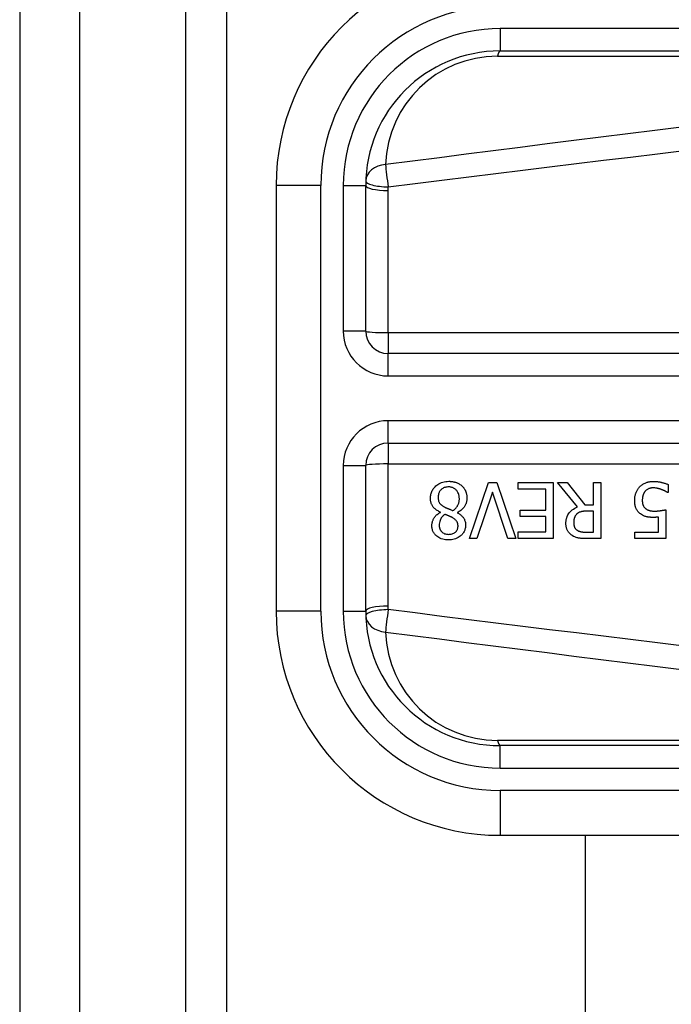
# Model space of a CAD drawing. Header units: inches. Extents: x 3.3 to 70.9, y 5 to 37.2.
# Tile 14 of 32: x 3.273 to 3.846, y 24.767 to 25.632. Entities that reach past the tile are written whole.
import ezdxf

# ---------------------------------------------------------------- set-up
doc = ezdxf.new("R2010")
doc.units = ezdxf.units.IN
doc.header["$MEASUREMENT"] = 0
doc.layers.add('Visible Edges(ANSI)', color=7, linetype='Continuous', lineweight=25)
doc.layers.add('Visible Tangent Edges(ANSI)', color=7, linetype='Continuous', lineweight=25)

msp = doc.modelspace()

# ---------------------------------------------------------------- linework, layer by layer
at = {"layer": 'Visible Edges(ANSI)'}
for p, q in [((3.27304, 28.153), (3.27304, 12.445)), ((3.32604, 12.445), (3.32604, 28.153)), ((3.45504, 12.78796), (3.45504, 27.81004)), ((3.69528, 25.60412), (4.34435, 25.60412)), ((3.49843, 25.48601), (3.49843, 25.11199)), ((3.57717, 25.35805), (3.57717, 25.48601)), ((4.24884, 25.33836), (3.59686, 25.33836)), ((3.59686, 25.25964), (4.24884, 25.25964)), ((3.57717, 25.11199), (3.57717, 25.23996)), ((3.66829, 25.17575), (3.68523, 25.22497)), ((3.68523, 25.22497), (3.69229, 25.22497)), ((3.69229, 25.22497), (3.70924, 25.17575)), ((3.71116, 25.21914), (3.71116, 25.22497)), ((3.71116, 25.22497), (3.74194, 25.22497)), ((3.74194, 25.22497), (3.74194, 25.17575)), ((3.76336, 25.20355), (3.74585, 25.22497)), ((3.74585, 25.22497), (3.75435, 25.22497)), ((3.75435, 25.22497), (3.7699, 25.20539)), ((3.7774, 25.22497), (3.78394, 25.22497)), ((3.7774, 25.20539), (3.7774, 25.22497)), ((3.78394, 25.22497), (3.78394, 25.17575)), ((3.84288, 25.22321), (3.84288, 25.21623)), ((3.68858, 25.21663), (3.67495, 25.17575)), ((3.70222, 25.17575), (3.68858, 25.21663)), ((3.7354, 25.21914), (3.71116, 25.21914)), ((3.7354, 25.20088), (3.7354, 25.21914)), ((3.84288, 25.21623), (3.8424, 25.21623)), ((3.7699, 25.20539), (3.7774, 25.20539)), ((3.6428, 25.19877), (3.6428, 25.19896)), ((3.6578, 25.19869), (3.6578, 25.19849)), ((3.71279, 25.19506), (3.71279, 25.20088)), ((3.71279, 25.20088), (3.7354, 25.20088)), ((3.7354, 25.19506), (3.71279, 25.19506)), ((3.7354, 25.18158), (3.7354, 25.19506)), ((3.7774, 25.19992), (3.77166, 25.19992)), ((3.7774, 25.18142), (3.7774, 25.19992)), ((3.84085, 25.20112), (3.84085, 25.17575)), ((3.83451, 25.18154), (3.83451, 25.19466)), ((3.71116, 25.18158), (3.7354, 25.18158)), ((3.71116, 25.17575), (3.71116, 25.18158)), ((3.7709, 25.18142), (3.7774, 25.18142)), ((3.81385, 25.17575), (3.81385, 25.18154)), ((3.81385, 25.18154), (3.83451, 25.18154)), ((3.67495, 25.17575), (3.66829, 25.17575)), ((3.70924, 25.17575), (3.70222, 25.17575)), ((3.74194, 25.17575), (3.71116, 25.17575)), ((3.78394, 25.17575), (3.77126, 25.17575)), ((3.84085, 25.17575), (3.81385, 25.17575)), ((4.34435, 24.99388), (3.69528, 24.99388)), ((3.69528, 24.91514), (4.34435, 24.91514)), ((3.77, 24.91514), (3.77, 15.68286))]:
    msp.add_line(p, q, dxfattribs=at)
at = {"layer": 'Visible Edges(ANSI)', "flags": 128}
for points in [[(3.63407, 25.21125), (3.63409, 25.21211), (3.63416, 25.21297), (3.63427, 25.21382), (3.63444, 25.21466), (3.63465, 25.21549), (3.63492, 25.2163), (3.63524, 25.21711), (3.63562, 25.21788), (3.63604, 25.21863), (3.6365, 25.21935), (3.63701, 25.22004), (3.63756, 25.2207), (3.63816, 25.22134), (3.63883, 25.22198), (3.6396, 25.22263), (3.64048, 25.22328), (3.64146, 25.2239), (3.64254, 25.22448), (3.64373, 25.22499), (3.64496, 25.2254), (3.64622, 25.22571), (3.6475, 25.22592), (3.6488, 25.22604), (3.6501, 25.22608)], [(3.65002, 25.22118), (3.64924, 25.22116), (3.64846, 25.22108), (3.64769, 25.22096), (3.64694, 25.22077), (3.6462, 25.22052), (3.6455, 25.22022), (3.64488, 25.21988), (3.64433, 25.21951), (3.64384, 25.21913), (3.64342, 25.21874), (3.64304, 25.21835), (3.6427, 25.21794), (3.64238, 25.21751), (3.6421, 25.21706), (3.64185, 25.21659), (3.64162, 25.21611), (3.64143, 25.2156), (3.64126, 25.21509), (3.64113, 25.21457), (3.64102, 25.21404), (3.64094, 25.2135), (3.64089, 25.21297), (3.64086, 25.21243), (3.64085, 25.21189)], [(3.65947, 25.21089), (3.65945, 25.21168), (3.65938, 25.21246), (3.65927, 25.21323), (3.6591, 25.214), (3.65888, 25.21475), (3.65859, 25.21548), (3.65827, 25.21617), (3.6579, 25.2168), (3.65752, 25.21737), (3.65712, 25.21789), (3.65671, 25.21835), (3.65629, 25.21876), (3.65586, 25.21914), (3.65541, 25.21949), (3.65494, 25.21982), (3.65445, 25.22011), (3.65394, 25.22036), (3.6534, 25.22059), (3.65286, 25.22078), (3.6523, 25.22092), (3.65174, 25.22104), (3.65117, 25.22112), (3.6506, 25.22116), (3.65002, 25.22118)], [(3.6501, 25.22608), (3.65054, 25.22608), (3.65098, 25.22607), (3.65142, 25.22605), (3.65186, 25.22602), (3.65229, 25.22598), (3.65273, 25.22593), (3.65316, 25.22588), (3.65359, 25.22581), (3.65402, 25.22574), (3.65445, 25.22565), (3.65488, 25.22555), (3.6553, 25.22545), (3.65572, 25.22533), (3.65614, 25.2252), (3.65656, 25.22507), (3.65698, 25.22491), (3.65748, 25.22471), (3.65805, 25.22447), (3.65867, 25.22416), (3.65934, 25.22379), (3.66002, 25.22337), (3.66068, 25.2229), (3.66131, 25.2224), (3.6619, 25.22186)], [(3.6619, 25.22186), (3.6622, 25.22156), (3.66248, 25.22126), (3.66276, 25.22096), (3.66302, 25.22064), (3.66327, 25.22032), (3.66352, 25.21999), (3.66375, 25.21966), (3.66397, 25.21931), (3.66418, 25.21896), (3.66438, 25.2186), (3.66457, 25.21824), (3.66475, 25.21787), (3.66492, 25.21749), (3.66508, 25.21708), (3.66525, 25.21663), (3.66541, 25.21614), (3.66557, 25.21562), (3.66571, 25.21506), (3.66584, 25.21446), (3.66595, 25.21385), (3.66603, 25.21323), (3.66609, 25.21261), (3.66612, 25.21199), (3.66613, 25.21137)], [(3.81357, 25.20933), (3.81358, 25.20982), (3.81359, 25.21031), (3.81362, 25.2108), (3.81366, 25.21128), (3.81371, 25.21177), (3.81377, 25.21225), (3.81385, 25.21272), (3.81394, 25.2132), (3.81404, 25.21368), (3.81415, 25.21415), (3.81428, 25.21462), (3.81442, 25.21508), (3.81457, 25.21555), (3.81474, 25.21601), (3.81493, 25.21648), (3.81514, 25.21697), (3.81538, 25.21747), (3.81565, 25.21799), (3.81594, 25.21852), (3.81627, 25.21905), (3.81663, 25.21958), (3.81702, 25.22012), (3.81745, 25.22065), (3.81792, 25.22118)], [(3.81792, 25.22118), (3.81844, 25.22171), (3.81898, 25.2222), (3.81954, 25.22267), (3.82013, 25.2231), (3.82075, 25.22351), (3.82138, 25.22388), (3.82203, 25.22423), (3.82269, 25.22454), (3.82333, 25.22481), (3.82393, 25.22503), (3.82449, 25.22522), (3.82501, 25.22537), (3.82548, 25.22549), (3.82591, 25.22559), (3.82631, 25.22567), (3.82672, 25.22574), (3.82712, 25.22581), (3.82753, 25.22586), (3.82794, 25.2259), (3.82835, 25.22594), (3.82876, 25.22597), (3.82918, 25.22599), (3.82959, 25.226), (3.83, 25.226)], [(3.83, 25.226), (3.83052, 25.226), (3.83105, 25.22599), (3.83157, 25.22596), (3.83209, 25.22593), (3.83261, 25.2259), (3.83313, 25.22585), (3.83365, 25.22579), (3.83416, 25.22573), (3.83468, 25.22565), (3.83519, 25.22557), (3.83571, 25.22548), (3.83622, 25.22538), (3.83673, 25.22527), (3.83725, 25.22516), (3.83778, 25.22503), (3.83832, 25.22489), (3.83887, 25.22473), (3.83944, 25.22456), (3.84001, 25.22438), (3.84059, 25.22418), (3.84116, 25.22396), (3.84174, 25.22373), (3.84231, 25.22348), (3.84288, 25.22321)], [(3.82278, 25.21731), (3.82261, 25.2171), (3.82245, 25.21689), (3.82229, 25.21667), (3.82214, 25.21646), (3.822, 25.21623), (3.82186, 25.21601), (3.82173, 25.21578), (3.8216, 25.21554), (3.82149, 25.21531), (3.82137, 25.21507), (3.82126, 25.21483), (3.82116, 25.21458), (3.82107, 25.21433), (3.82098, 25.21408), (3.82089, 25.21382), (3.8208, 25.21352), (3.8207, 25.21317), (3.82061, 25.21278), (3.82052, 25.21233), (3.82044, 25.21183), (3.82037, 25.21128), (3.82032, 25.21068), (3.82028, 25.21002), (3.82027, 25.20929)], [(3.82988, 25.2203), (3.82964, 25.2203), (3.8294, 25.22029), (3.82916, 25.22028), (3.82892, 25.22026), (3.82868, 25.22024), (3.82845, 25.22021), (3.82821, 25.22017), (3.82798, 25.22013), (3.82774, 25.22009), (3.82751, 25.22004), (3.82728, 25.21998), (3.82705, 25.21992), (3.82682, 25.21986), (3.82659, 25.21979), (3.82636, 25.21971), (3.82614, 25.21963), (3.8259, 25.21954), (3.82558, 25.2194), (3.82517, 25.21921), (3.8247, 25.21894), (3.82419, 25.2186), (3.82369, 25.21821), (3.82322, 25.21778), (3.82278, 25.21731)], [(3.8371, 25.21887), (3.8369, 25.21894), (3.83669, 25.219), (3.83649, 25.21907), (3.83628, 25.21914), (3.83608, 25.21921), (3.83587, 25.21927), (3.83566, 25.21934), (3.83545, 25.2194), (3.83524, 25.21946), (3.83503, 25.21953), (3.83483, 25.21959), (3.83462, 25.21964), (3.83441, 25.2197), (3.8342, 25.21976), (3.83399, 25.21981), (3.83378, 25.21986), (3.83357, 25.21991), (3.83333, 25.21997), (3.833, 25.22004), (3.83257, 25.22011), (3.83205, 25.22018), (3.83142, 25.22024), (3.8307, 25.22029), (3.82988, 25.2203)], [(3.8424, 25.21623), (3.8423, 25.21631), (3.84218, 25.21639), (3.84205, 25.21648), (3.84192, 25.21657), (3.84177, 25.21666), (3.84161, 25.21676), (3.84144, 25.21686), (3.84127, 25.21696), (3.84108, 25.21706), (3.84089, 25.21717), (3.84068, 25.21728), (3.84046, 25.2174), (3.84024, 25.21751), (3.84, 25.21763), (3.83976, 25.21775), (3.8395, 25.21787), (3.83923, 25.21799), (3.83896, 25.21811), (3.83867, 25.21824), (3.83838, 25.21836), (3.83807, 25.21849), (3.83776, 25.21861), (3.83743, 25.21874), (3.8371, 25.21887)], [(3.6428, 25.19896), (3.64211, 25.1993), (3.64142, 25.19966), (3.64074, 25.20004), (3.64008, 25.20044), (3.63944, 25.20088), (3.63881, 25.20133), (3.63821, 25.20182), (3.63764, 25.20233), (3.6371, 25.20288), (3.6366, 25.20343), (3.63617, 25.20398), (3.6358, 25.20452), (3.63548, 25.20507), (3.6352, 25.20561), (3.63496, 25.20615), (3.63476, 25.20669), (3.63459, 25.20724), (3.63444, 25.2078), (3.63432, 25.20837), (3.63423, 25.20894), (3.63415, 25.20951), (3.63411, 25.21009), (3.63408, 25.21067), (3.63407, 25.21125)], [(3.64085, 25.21189), (3.64086, 25.21136), (3.64089, 25.21082), (3.64094, 25.21029), (3.64102, 25.20976), (3.64113, 25.20923), (3.64127, 25.20872), (3.64144, 25.20822), (3.64164, 25.20777), (3.64186, 25.20736), (3.64209, 25.207), (3.64233, 25.20667), (3.64259, 25.20637), (3.64285, 25.20609), (3.64313, 25.20582), (3.64343, 25.20555), (3.64374, 25.20529), (3.64407, 25.20504), (3.64441, 25.20479), (3.64476, 25.20455), (3.64512, 25.20431), (3.64549, 25.20408), (3.64587, 25.20386), (3.64625, 25.20364), (3.64663, 25.20343)], [(3.64663, 25.20343), (3.64679, 25.20334), (3.64695, 25.20326), (3.64711, 25.20317), (3.64728, 25.20309), (3.64746, 25.203), (3.64764, 25.20291), (3.64784, 25.20282), (3.64804, 25.20273), (3.64826, 25.20264), (3.64849, 25.20254), (3.64874, 25.20243), (3.649, 25.20232), (3.64928, 25.20221), (3.64958, 25.20209), (3.6499, 25.20196), (3.65023, 25.20182), (3.65059, 25.20168), (3.65098, 25.20152), (3.65139, 25.20136), (3.65182, 25.20118), (3.65229, 25.20099), (3.65278, 25.2008), (3.6533, 25.20058), (3.65385, 25.20036)], [(3.65385, 25.20036), (3.6542, 25.2006), (3.65455, 25.20086), (3.65489, 25.20112), (3.65522, 25.20139), (3.65554, 25.20167), (3.65585, 25.20196), (3.65614, 25.20227), (3.65643, 25.20258), (3.65671, 25.2029), (3.65698, 25.20323), (3.65723, 25.20358), (3.65748, 25.20393), (3.65772, 25.20432), (3.65797, 25.20474), (3.65822, 25.20521), (3.65846, 25.20572), (3.65868, 25.20628), (3.65889, 25.20689), (3.65907, 25.20754), (3.65922, 25.2082), (3.65933, 25.20887), (3.65941, 25.20954), (3.65946, 25.21021), (3.65947, 25.21089)], [(3.66613, 25.21137), (3.66612, 25.21083), (3.66609, 25.2103), (3.66604, 25.20977), (3.66597, 25.20924), (3.66588, 25.20872), (3.66577, 25.2082), (3.66564, 25.20769), (3.66549, 25.20718), (3.66532, 25.20668), (3.66512, 25.20618), (3.6649, 25.20567), (3.66464, 25.20513), (3.66433, 25.20457), (3.66398, 25.20399), (3.66357, 25.2034), (3.66311, 25.20279), (3.66259, 25.20219), (3.662, 25.20158), (3.66137, 25.20101), (3.6607, 25.20047), (3.66001, 25.19997), (3.6593, 25.19951), (3.65856, 25.19908), (3.6578, 25.19869)], [(3.75315, 25.18911), (3.75316, 25.1896), (3.75317, 25.19009), (3.7532, 25.19058), (3.75325, 25.19107), (3.7533, 25.19156), (3.75337, 25.19204), (3.75346, 25.19252), (3.75356, 25.193), (3.75367, 25.19347), (3.7538, 25.19394), (3.75395, 25.19441), (3.75411, 25.19487), (3.75429, 25.19533), (3.75454, 25.19588), (3.75489, 25.19657), (3.75536, 25.19737), (3.75598, 25.19825), (3.75676, 25.19918), (3.75768, 25.20012), (3.7587, 25.20099), (3.75978, 25.20176), (3.76093, 25.20245), (3.76212, 25.20304), (3.76336, 25.20355)], [(3.81864, 25.19745), (3.81813, 25.19785), (3.81766, 25.19827), (3.8172, 25.19871), (3.81677, 25.19918), (3.81637, 25.19966), (3.81599, 25.20017), (3.81564, 25.2007), (3.81531, 25.20125), (3.81502, 25.20179), (3.81477, 25.20233), (3.81456, 25.20285), (3.81438, 25.20337), (3.81422, 25.20387), (3.81409, 25.20437), (3.81398, 25.20485), (3.81389, 25.20534), (3.81381, 25.20583), (3.81374, 25.20633), (3.81369, 25.20683), (3.81364, 25.20733), (3.81361, 25.20784), (3.81359, 25.20834), (3.81357, 25.20884), (3.81357, 25.20933)], [(3.82027, 25.20929), (3.82027, 25.20902), (3.82028, 25.20874), (3.82029, 25.20846), (3.8203, 25.20819), (3.82032, 25.20792), (3.82035, 25.20765), (3.82038, 25.20738), (3.82042, 25.20711), (3.82046, 25.20685), (3.82051, 25.20659), (3.82056, 25.20633), (3.82062, 25.20608), (3.82069, 25.20583), (3.82076, 25.20559), (3.82085, 25.20535), (3.82093, 25.20512), (3.82104, 25.20487), (3.82118, 25.20456), (3.82138, 25.2042), (3.82163, 25.20379), (3.82193, 25.20336), (3.82228, 25.20294), (3.82266, 25.20256), (3.82306, 25.2022)], [(3.6353, 25.18716), (3.63531, 25.18761), (3.63534, 25.18806), (3.63538, 25.18851), (3.63545, 25.18895), (3.63553, 25.18939), (3.63562, 25.18983), (3.63573, 25.19026), (3.63586, 25.19069), (3.63601, 25.19112), (3.63617, 25.19154), (3.63635, 25.19199), (3.63657, 25.19248), (3.63684, 25.19301), (3.63715, 25.19357), (3.63752, 25.19415), (3.63794, 25.19475), (3.63841, 25.19535), (3.63894, 25.19594), (3.63951, 25.19651), (3.64012, 25.19703), (3.64075, 25.19752), (3.64141, 25.19797), (3.64209, 25.19838), (3.6428, 25.19877)], [(3.64667, 25.19709), (3.64644, 25.19692), (3.64622, 25.19674), (3.646, 25.19655), (3.64577, 25.19636), (3.64556, 25.19617), (3.64534, 25.19598), (3.64513, 25.19577), (3.64492, 25.19557), (3.64472, 25.19536), (3.64452, 25.19515), (3.64432, 25.19493), (3.64413, 25.19471), (3.64395, 25.19449), (3.64378, 25.19426), (3.64361, 25.19402), (3.64345, 25.19379), (3.64329, 25.19354), (3.64308, 25.19317), (3.64279, 25.19258), (3.64248, 25.19178), (3.64218, 25.19078), (3.64194, 25.18962), (3.64181, 25.18843), (3.64176, 25.18724)], [(3.65361, 25.19402), (3.65347, 25.1941), (3.65331, 25.19418), (3.65313, 25.19428), (3.65293, 25.19438), (3.65272, 25.1945), (3.65248, 25.19461), (3.65223, 25.19474), (3.65197, 25.19487), (3.6517, 25.19501), (3.65141, 25.19514), (3.65111, 25.19529), (3.6508, 25.19543), (3.65048, 25.19558), (3.65015, 25.19572), (3.64982, 25.19587), (3.64948, 25.19602), (3.64913, 25.19617), (3.64878, 25.19631), (3.64843, 25.19645), (3.64808, 25.19659), (3.64773, 25.19672), (3.64737, 25.19685), (3.64702, 25.19697), (3.64667, 25.19709)], [(3.6578, 25.19849), (3.65821, 25.19824), (3.65862, 25.19799), (3.65903, 25.19772), (3.65943, 25.19745), (3.65983, 25.19716), (3.66022, 25.19687), (3.66061, 25.19656), (3.66098, 25.19625), (3.66135, 25.19593), (3.6617, 25.19559), (3.66204, 25.19525), (3.66237, 25.19489), (3.66268, 25.19452), (3.66298, 25.19414), (3.66328, 25.19372), (3.66358, 25.19324), (3.66387, 25.19269), (3.66414, 25.19208), (3.66439, 25.19139), (3.6646, 25.19065), (3.66475, 25.1899), (3.66486, 25.18913), (3.66492, 25.18837), (3.66494, 25.1876)], [(3.76276, 25.19737), (3.76254, 25.19715), (3.76232, 25.19692), (3.76212, 25.19669), (3.76192, 25.19645), (3.76174, 25.1962), (3.76156, 25.19594), (3.7614, 25.19568), (3.76124, 25.19541), (3.76109, 25.19514), (3.76096, 25.19486), (3.76083, 25.19457), (3.76071, 25.19426), (3.76059, 25.19394), (3.76049, 25.19361), (3.76039, 25.19325), (3.7603, 25.19288), (3.76022, 25.19249), (3.76015, 25.19209), (3.76009, 25.19168), (3.76005, 25.19127), (3.76001, 25.19086), (3.75999, 25.19045), (3.75998, 25.19004), (3.75997, 25.18963)], [(3.77166, 25.19992), (3.77137, 25.19992), (3.77108, 25.19992), (3.7708, 25.19991), (3.77051, 25.1999), (3.77022, 25.19989), (3.76994, 25.19987), (3.76965, 25.19985), (3.76936, 25.19983), (3.76907, 25.19981), (3.76879, 25.19978), (3.7685, 25.19975), (3.76821, 25.19971), (3.76793, 25.19967), (3.76764, 25.19963), (3.76736, 25.19958), (3.76708, 25.19953), (3.7668, 25.19947), (3.76652, 25.19941), (3.7661, 25.19931), (3.76553, 25.19912), (3.76484, 25.19884), (3.76409, 25.19843), (3.7634, 25.19794), (3.76276, 25.19737)], [(3.83004, 25.19438), (3.82968, 25.19438), (3.82932, 25.19438), (3.82896, 25.19439), (3.82859, 25.1944), (3.82822, 25.19442), (3.82785, 25.19444), (3.82748, 25.19446), (3.8271, 25.19448), (3.82673, 25.19452), (3.82636, 25.19455), (3.82599, 25.19459), (3.82562, 25.19464), (3.82525, 25.19469), (3.82489, 25.19475), (3.82453, 25.19481), (3.82417, 25.19488), (3.82382, 25.19496), (3.82345, 25.19504), (3.8229, 25.1952), (3.82218, 25.19544), (3.82132, 25.1958), (3.82039, 25.19629), (3.81949, 25.19684), (3.81864, 25.19745)], [(3.82306, 25.2022), (3.82331, 25.20198), (3.82357, 25.20178), (3.82384, 25.2016), (3.82412, 25.20142), (3.8244, 25.20126), (3.82469, 25.20111), (3.82499, 25.20097), (3.82529, 25.20084), (3.8256, 25.20072), (3.82592, 25.20061), (3.82625, 25.20051), (3.82659, 25.20042), (3.82694, 25.20034), (3.8273, 25.20026), (3.82766, 25.2002), (3.82803, 25.20014), (3.82841, 25.20009), (3.82879, 25.20004), (3.82917, 25.2), (3.82956, 25.19997), (3.82994, 25.19995), (3.83034, 25.19993), (3.83073, 25.19993), (3.83112, 25.19992)], [(3.83112, 25.19992), (3.83156, 25.19992), (3.832, 25.19993), (3.83244, 25.19995), (3.83288, 25.19997), (3.83332, 25.19999), (3.83376, 25.20002), (3.8342, 25.20006), (3.83463, 25.2001), (3.83507, 25.20015), (3.83552, 25.2002), (3.83596, 25.20026), (3.83641, 25.20032), (3.83686, 25.20039), (3.8373, 25.20045), (3.83773, 25.20053), (3.83816, 25.2006), (3.83857, 25.20067), (3.83896, 25.20074), (3.83934, 25.20081), (3.8397, 25.20088), (3.84003, 25.20095), (3.84033, 25.20101), (3.84061, 25.20107), (3.84085, 25.20112)], [(3.6501, 25.17464), (3.64877, 25.17467), (3.64744, 25.17479), (3.64613, 25.17499), (3.64483, 25.17529), (3.64357, 25.17569), (3.64237, 25.17618), (3.64133, 25.17673), (3.64044, 25.1773), (3.63969, 25.17786), (3.63906, 25.1784), (3.63855, 25.17891), (3.63807, 25.17942), (3.63763, 25.17996), (3.63723, 25.18052), (3.63686, 25.18111), (3.63652, 25.18172), (3.63623, 25.18236), (3.63597, 25.18301), (3.63576, 25.18368), (3.63559, 25.18437), (3.63546, 25.18506), (3.63537, 25.18575), (3.63532, 25.18646), (3.6353, 25.18716)], [(3.64176, 25.18724), (3.64177, 25.18685), (3.6418, 25.18645), (3.64184, 25.18606), (3.6419, 25.18568), (3.64198, 25.18529), (3.64208, 25.18491), (3.64219, 25.18454), (3.64233, 25.18417), (3.64249, 25.18381), (3.64267, 25.18346), (3.64286, 25.18312), (3.64308, 25.18279), (3.64331, 25.18248), (3.64355, 25.18217), (3.64382, 25.18188), (3.64412, 25.18158), (3.64452, 25.18123), (3.64506, 25.18084), (3.64573, 25.18044), (3.64654, 25.18009), (3.64741, 25.17982), (3.64831, 25.17964), (3.64922, 25.17953), (3.65014, 25.1795)], [(3.66494, 25.1876), (3.66492, 25.18685), (3.66486, 25.18611), (3.66476, 25.18538), (3.66461, 25.18466), (3.66442, 25.18394), (3.66419, 25.18324), (3.6639, 25.18255), (3.66358, 25.18188), (3.66321, 25.18123), (3.6628, 25.18062), (3.66235, 25.18003), (3.66187, 25.17946), (3.66135, 25.17891), (3.66075, 25.17835), (3.66005, 25.17776), (3.65923, 25.17718), (3.65831, 25.17661), (3.65727, 25.17608), (3.65614, 25.17562), (3.65497, 25.17525), (3.65377, 25.17497), (3.65256, 25.17478), (3.65133, 25.17467), (3.6501, 25.17464)], [(3.65014, 25.1795), (3.6509, 25.17953), (3.65166, 25.1796), (3.65241, 25.17973), (3.65315, 25.17991), (3.65386, 25.18017), (3.65453, 25.18047), (3.6551, 25.18079), (3.65559, 25.18113), (3.656, 25.18145), (3.65633, 25.18176), (3.65661, 25.18205), (3.65687, 25.18235), (3.65711, 25.18267), (3.65733, 25.183), (3.65752, 25.18335), (3.6577, 25.18371), (3.65785, 25.18408), (3.65798, 25.18446), (3.65809, 25.18485), (3.65817, 25.18524), (3.65824, 25.18564), (3.65828, 25.18604), (3.65831, 25.18644), (3.65832, 25.18684)], [(3.65832, 25.18684), (3.65831, 25.1871), (3.6583, 25.18737), (3.65828, 25.18763), (3.65826, 25.18789), (3.65822, 25.18814), (3.65818, 25.1884), (3.65813, 25.18866), (3.65807, 25.18891), (3.658, 25.18916), (3.65792, 25.18941), (3.65783, 25.18966), (3.65773, 25.18991), (3.6576, 25.19018), (3.65744, 25.19049), (3.65723, 25.19083), (3.65698, 25.19119), (3.65667, 25.19158), (3.6563, 25.19198), (3.6559, 25.19237), (3.65547, 25.19274), (3.65503, 25.19309), (3.65457, 25.19342), (3.65409, 25.19373), (3.65361, 25.19402)], [(3.75873, 25.17835), (3.7582, 25.17871), (3.75769, 25.1791), (3.7572, 25.17951), (3.75673, 25.17994), (3.75628, 25.1804), (3.75586, 25.18088), (3.75547, 25.18138), (3.75509, 25.18191), (3.75477, 25.18243), (3.75448, 25.18294), (3.75424, 25.18343), (3.75404, 25.1839), (3.75387, 25.18436), (3.75373, 25.1848), (3.75361, 25.18522), (3.75351, 25.18564), (3.75342, 25.18607), (3.75334, 25.1865), (3.75328, 25.18693), (3.75323, 25.18737), (3.7532, 25.18781), (3.75317, 25.18824), (3.75316, 25.18868), (3.75315, 25.18911)], [(3.75997, 25.18963), (3.75997, 25.18936), (3.75998, 25.18909), (3.76, 25.18882), (3.76002, 25.18854), (3.76005, 25.18827), (3.76009, 25.18801), (3.76013, 25.18774), (3.76019, 25.18747), (3.76025, 25.18721), (3.76032, 25.18695), (3.7604, 25.18669), (3.76048, 25.18643), (3.76058, 25.18617), (3.76069, 25.18592), (3.76081, 25.18565), (3.76096, 25.18536), (3.76114, 25.18507), (3.76134, 25.18476), (3.76158, 25.18445), (3.76185, 25.18414), (3.76213, 25.18385), (3.76243, 25.18358), (3.76275, 25.18333), (3.76308, 25.18309)], [(3.83451, 25.19466), (3.83435, 25.19464), (3.83419, 25.19462), (3.83404, 25.1946), (3.83388, 25.19458), (3.83372, 25.19456), (3.83356, 25.19455), (3.83341, 25.19453), (3.83325, 25.19452), (3.83309, 25.1945), (3.83293, 25.19449), (3.83278, 25.19448), (3.83262, 25.19447), (3.83246, 25.19446), (3.8323, 25.19445), (3.83212, 25.19444), (3.83193, 25.19443), (3.83172, 25.19442), (3.8315, 25.19441), (3.83128, 25.1944), (3.83104, 25.19439), (3.8308, 25.19439), (3.83055, 25.19438), (3.8303, 25.19438), (3.83004, 25.19438)], [(3.77126, 25.17575), (3.77088, 25.17576), (3.7705, 25.17576), (3.77011, 25.17576), (3.76972, 25.17577), (3.76932, 25.17578), (3.76893, 25.17579), (3.76853, 25.17581), (3.76813, 25.17583), (3.76773, 25.17585), (3.76733, 25.17587), (3.76693, 25.1759), (3.76653, 25.17593), (3.76614, 25.17597), (3.76574, 25.17601), (3.76535, 25.17605), (3.76497, 25.1761), (3.76459, 25.17615), (3.76421, 25.17621), (3.76372, 25.17629), (3.76297, 25.17647), (3.762, 25.17675), (3.76088, 25.17719), (3.75979, 25.17772), (3.75873, 25.17835)], [(3.76308, 25.18309), (3.76338, 25.18291), (3.76368, 25.18273), (3.76399, 25.18257), (3.76431, 25.18243), (3.76463, 25.18229), (3.76496, 25.18217), (3.76529, 25.18206), (3.76563, 25.18196), (3.76597, 25.18188), (3.76631, 25.1818), (3.76667, 25.18173), (3.76703, 25.18167), (3.76739, 25.18162), (3.76775, 25.18158), (3.76811, 25.18154), (3.76846, 25.18151), (3.76881, 25.18148), (3.76916, 25.18146), (3.76949, 25.18145), (3.7698, 25.18143), (3.77011, 25.18143), (3.77039, 25.18142), (3.77066, 25.18142), (3.7709, 25.18142)]]:
    msp.add_lwpolyline(points, dxfattribs=at)
at = {"layer": 'Visible Edges(ANSI)'}
for centre, radius, start, end in [((3.69528, 25.48601), 0.19685, 90, 180), ((3.69528, 25.48601), 0.11811, 90, 180), ((3.59686, 25.35805), 0.01969, 180, 270), ((3.59686, 25.23996), 0.01969, 90, 180), ((3.69528, 25.11199), 0.19685, 180, 270), ((3.69528, 25.11199), 0.11811, 180, 270)]:
    msp.add_arc(centre, radius, start, end, dxfattribs=at)
at = {"layer": 'Visible Tangent Edges(ANSI)'}
for p, q in [((3.41904, 12.445), (3.41904, 28.153)), ((3.69528, 25.62381), (3.69528, 25.60412)), ((4.34435, 25.62381), (3.69528, 25.62381)), ((3.69296, 25.59953), (4.2421, 25.59953)), ((3.5378, 25.48601), (3.49843, 25.48601)), ((3.5378, 25.11199), (3.5378, 25.48601)), ((3.55749, 25.48601), (3.57717, 25.48601)), ((3.55749, 25.48601), (3.55749, 25.35805)), ((3.59686, 25.35665), (3.59686, 25.48151)), ((3.57717, 25.35805), (3.55749, 25.35805)), ((4.24884, 25.35665), (3.59686, 25.35665)), ((3.59686, 25.35665), (3.59686, 25.33836)), ((3.59686, 25.31868), (3.59686, 25.33836)), ((3.59686, 25.31868), (4.24884, 25.31868)), ((3.59686, 25.25964), (3.59686, 25.27933)), ((4.24884, 25.27933), (3.59686, 25.27933)), ((3.59686, 25.25964), (3.59686, 25.24135)), ((3.55749, 25.23996), (3.57717, 25.23996)), ((3.55749, 25.23996), (3.55749, 25.11199)), ((3.59686, 25.1165), (3.59686, 25.24135)), ((3.59686, 25.24135), (4.24884, 25.24135)), ((3.5378, 25.11199), (3.49843, 25.11199)), ((3.55749, 25.11199), (3.57717, 25.11199)), ((4.2421, 24.99848), (3.69296, 24.99848)), ((3.69528, 24.9742), (3.69528, 24.99388)), ((3.69528, 24.9742), (4.34435, 24.9742)), ((4.34435, 24.95451), (3.69528, 24.95451)), ((3.69528, 24.95451), (3.69528, 24.91514))]:
    msp.add_line(p, q, dxfattribs=at)
at = {"layer": 'Visible Tangent Edges(ANSI)', "flags": 128}
for points in [[(3.85483, 25.53723), (3.83117, 25.53428), (3.80751, 25.53132), (3.78385, 25.52835), (3.76019, 25.52538), (3.73653, 25.52239), (3.71287, 25.5194), (3.68921, 25.5164), (3.66556, 25.51339), (3.6419, 25.51037), (3.61824, 25.50734), (3.59459, 25.50431)], [(3.59691, 25.48463), (3.62057, 25.48759), (3.64422, 25.49054), (3.66788, 25.49348), (3.69153, 25.49642), (3.71519, 25.49934), (3.73885, 25.50226), (3.76251, 25.50516), (3.78617, 25.50806), (3.80983, 25.51095), (3.83349, 25.51383), (3.85715, 25.51671)], [(3.59686, 25.48151), (3.59686, 25.48164), (3.59686, 25.48177), (3.59686, 25.4819), (3.59686, 25.48203), (3.59686, 25.48216), (3.59686, 25.48229), (3.59686, 25.48242), (3.59687, 25.48255), (3.59687, 25.48268), (3.59687, 25.48281), (3.59687, 25.48294), (3.59687, 25.48307), (3.59687, 25.4832), (3.59688, 25.48333), (3.59688, 25.48346), (3.59688, 25.48359), (3.59689, 25.48372), (3.59689, 25.48385), (3.59689, 25.48398), (3.5969, 25.48411), (3.5969, 25.48424), (3.5969, 25.48437), (3.59691, 25.4845), (3.59691, 25.48463)], [(3.59691, 25.11337), (3.59691, 25.1135), (3.5969, 25.11363), (3.5969, 25.11376), (3.5969, 25.11389), (3.59689, 25.11402), (3.59689, 25.11415), (3.59689, 25.11428), (3.59688, 25.11441), (3.59688, 25.11454), (3.59688, 25.11467), (3.59687, 25.1148), (3.59687, 25.11493), (3.59687, 25.11506), (3.59687, 25.11519), (3.59687, 25.11532), (3.59687, 25.11546), (3.59686, 25.11559), (3.59686, 25.11572), (3.59686, 25.11585), (3.59686, 25.11598), (3.59686, 25.11611), (3.59686, 25.11624), (3.59686, 25.11637), (3.59686, 25.1165)], [(3.85715, 25.0813), (3.83349, 25.08417), (3.80983, 25.08705), (3.78617, 25.08994), (3.76251, 25.09284), (3.73885, 25.09575), (3.71519, 25.09866), (3.69153, 25.10159), (3.66788, 25.10452), (3.64422, 25.10746), (3.62057, 25.11041), (3.59691, 25.11337)], [(3.59459, 25.0937), (3.61824, 25.09066), (3.6419, 25.08763), (3.66556, 25.08462), (3.68921, 25.08161), (3.71287, 25.0786), (3.73653, 25.07561), (3.76019, 25.07263), (3.78385, 25.06965), (3.80751, 25.06668), (3.83117, 25.06373), (3.85483, 25.06078)]]:
    msp.add_lwpolyline(points, dxfattribs=at)
at = {"layer": 'Visible Tangent Edges(ANSI)'}
for centre, radius, start, end in [((3.69528, 25.48601), 0.15748, 90, 180), ((3.69528, 25.48601), 0.1378, 90, 180), ((3.69296, 25.5011), 0.09843, 90, 178.13375), ((3.59686, 25.35805), 0.03937, 180, 270), ((3.59686, 25.23996), 0.03937, 90, 180), ((3.69528, 25.11199), 0.15748, 180, 270), ((3.69528, 25.11199), 0.1378, 180, 270), ((3.69296, 25.0969), 0.09843, 181.86625, 270)]:
    msp.add_arc(centre, radius, start, end, dxfattribs=at)
for centre, major_axis, ratio, start_param, end_param in [((3.69528, 25.58444), (0, 0.01969), 0.183721, 0, 0.697296), ((3.59691, 25.48922), (-0.01967, 0.00064), 0.770235, 4.855758, 6.283185), ((3.59691, 25.48922), (-0.00251, 0.01952), 0.030516, 0.6835, 1.803862), ((3.59691, 25.48922), (-0.01967, 0.00064), 0.232745, 0, 1.57838), ((3.59686, 25.48601), (-0.01969, 0), 0.228742, 0, 1.570796), ((3.59686, 25.35805), (-0.01969, 0), 0.07065, 0, 1.570796), ((3.59686, 25.23996), (-0.01969, 0), 0.07065, 4.712389, 6.283185), ((3.59686, 25.11199), (-0.01969, 0), 0.228742, 4.712389, 6.283185), ((3.59691, 25.10879), (-0.01967, -0.00064), 0.232745, 4.704805, 6.283185), ((3.59691, 25.10879), (0.00251, 0.01952), 0.030516, 1.33773, 2.458093), ((3.59691, 25.10879), (-0.01967, -0.00064), 0.770235, 0, 1.427427), ((3.69528, 25.01357), (0, -0.01969), 0.183721, 5.58589, 6.283185)]:
    msp.add_ellipse(centre, major_axis=major_axis, ratio=ratio, start_param=start_param, end_param=end_param, dxfattribs=at)

doc.saveas('drawing.dxf')
